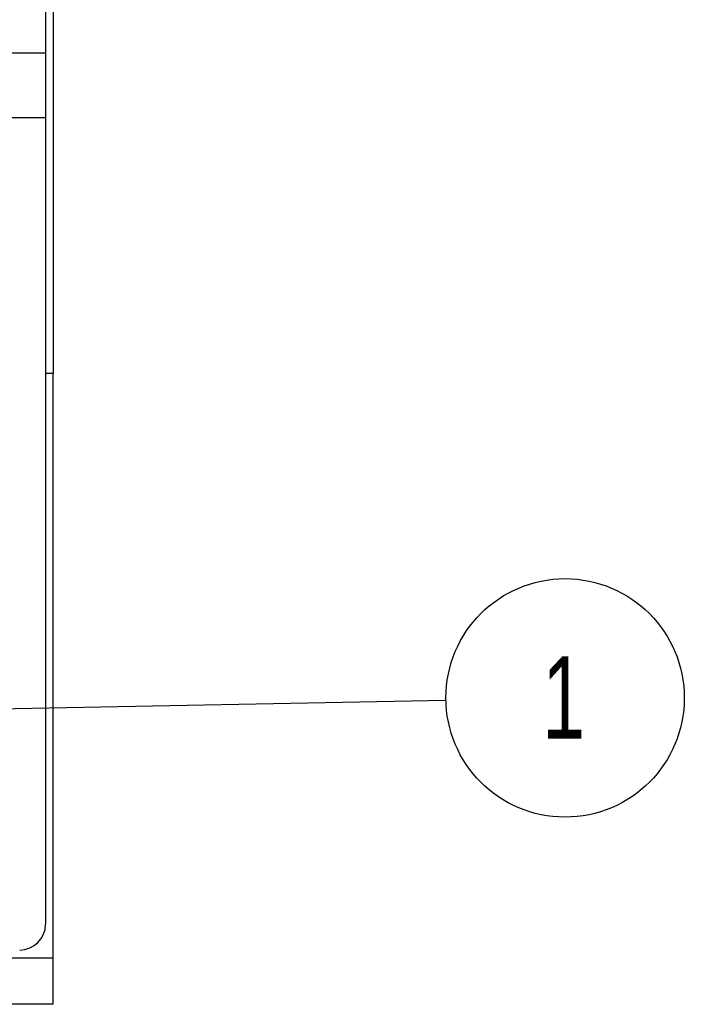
# Model space of a CAD drawing. Header units: millimetres. Extents: x 0 to 419, y 0 to 324.
# Tile 8 of 31: x 108 to 134, y 72 to 110. Entities that reach past the tile are written whole.
import ezdxf

# ---------------------------------------------------------------- set-up
doc = ezdxf.new("R2010")
doc.units = ezdxf.units.MM
doc.header["$LTSCALE"] = 1.5
doc.layers.add('DIMENSIONS', color=140, linetype='Continuous', lineweight=25)
doc.styles.add('SLDTEXTSTYLE0', font='TXT', dxfattribs={"width": 0.7})
doc.dimstyles.new('SLDDIMSTYLE4', dxfattribs={"dimtxt": 0.18, "dimasz": 4.953, "dimexe": 0, "dimexo": 0.0625, "dimgap": 0, "dimtad": 0, "dimtih": 1, "dimtoh": 1, "dimdec": 0, "dimrnd": 1e-09, "dimzin": 0, "dimdsep": 46, "dimtxsty": 'Standard', "dimsah": 1, "dimcen": 0.09, "dimadec": 0, "dimazin": 0, "dimtfac": 4.953, "dimtdec": 0, "dimtofl": 0, "dimtmove": 0, "dimatfit": 3, "dimfxl": 0, "dimfrac": 2, "dimtolj": 1, "dimtzin": 0, "dimarcsym": 0})

# ---------------------------------------------------------------- blocks, each defined once
blk = doc.blocks.new('SW_NOTE_0_4')
at = {"layer": 'DIMENSIONS', "color": 0}
blk.add_circle((4.611, 0.089), 4.612, dxfattribs=at)
at = {"layer": 'DIMENSIONS', "color": 0, "insert": (4.554, 1.691), "char_height": 3.175, "attachment_point": 2, "style": 'SLDTEXTSTYLE0'}
blk.add_mtext('1', dxfattribs=at)

msp = doc.modelspace()

# ---------------------------------------------------------------- linework, layer by layer
for p, q in [((109.447, 194.603), (109.447, 96.803)), ((109.147, 193.303), (109.147, 109.203)), ((109.147, 109.203), (59.747, 109.203)), ((109.147, 109.203), (109.147, 106.703)), ((109.147, 106.703), (59.747, 106.703)), ((109.147, 106.703), (109.147, 75.503)), ((109.447, 96.803), (109.147, 96.803)), ((109.447, 74.203), (109.447, 96.803)), ((99.047, 74.203), (109.447, 74.203)), ((109.447, 72.403), (109.447, 74.203)), ((109.447, 72.403), (99.047, 72.403))]:
    msp.add_line(p, q)
msp.add_arc((108.147, 75.503), 1, 270, 0)

# ---------------------------------------------------------------- block references
at = {"layer": 'DIMENSIONS'}
msp.add_blockref('SW_NOTE_0_4', (124.639, 84.169), dxfattribs=at)

# ---------------------------------------------------------------- leaders
msp.add_leader([(99.547, 83.683), (124.639, 84.169)], dimstyle='SLDDIMSTYLE4', dxfattribs=at)

doc.saveas('drawing.dxf')
